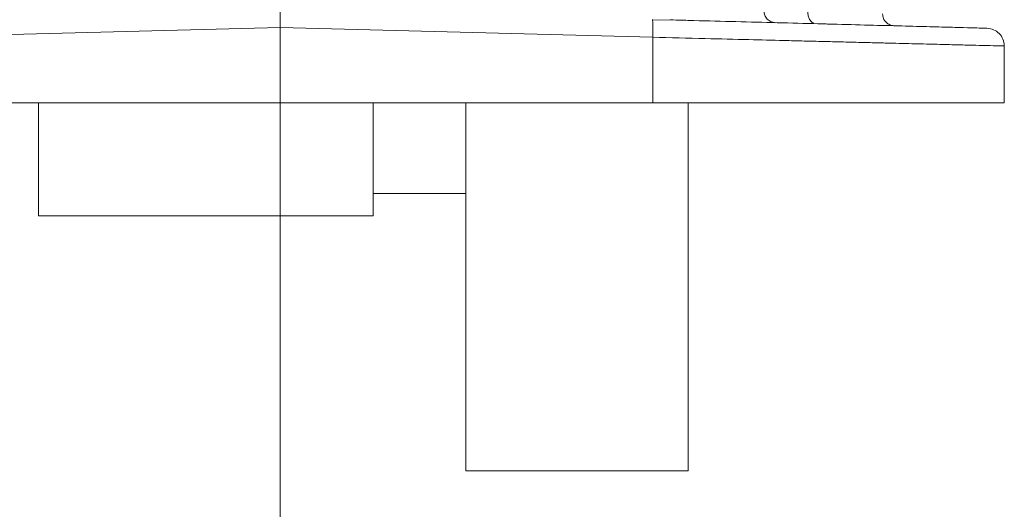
# Model space of a CAD drawing. Header units: inches. Extents: x 0.3 to 33.9, y 0.2 to 21.7.
# Tile 12 of 25: x 23.1 to 26.5, y 4.8 to 6.5. Entities that reach past the tile are written whole.
import ezdxf

# ---------------------------------------------------------------- set-up
doc = ezdxf.new("R2010")
doc.units = ezdxf.units.IN
doc.header["$MEASUREMENT"] = 0
doc.layers.add('SLD-0', color=7, linetype='Continuous', lineweight=15)

msp = doc.modelspace()

# ---------------------------------------------------------------- linework, layer by layer
at = {"color": 7, "linetype": 'Continuous', "lineweight": 15}
for p, q in [((25.27783, 6.49238), (25.27837, 6.49009)), ((25.39016, 6.48944), (25.27841, 6.49122)), ((25.82229, 6.47888), (25.86368, 6.47731)), ((24.02398, 6.46528), (22.76856, 6.4324)), ((25.2794, 6.4324), (24.02398, 6.46528)), ((24.02398, 6.21072), (24.02398, 6.46528)), ((25.2794, 6.4324), (25.2794, 6.21072)), ((26.46398, 6.40287), (26.46398, 6.21072)), ((22.76856, 6.21072), (24.02398, 6.21072)), ((23.20898, 5.83022), (23.20898, 6.21072)), ((24.02398, 6.21072), (25.2794, 6.21072)), ((24.33698, 5.83022), (24.33698, 6.21072)), ((24.64898, 4.97072), (24.64898, 6.21072)), ((25.2794, 6.21072), (26.46398, 6.21072)), ((25.39898, 4.97072), (25.39898, 6.21072)), ((24.33698, 5.90572), (24.64898, 5.90572)), ((23.20898, 5.83022), (24.33698, 5.83022)), ((24.64898, 4.97072), (25.39898, 4.97072))]:
    msp.add_line(p, q, dxfattribs=at)
for points, knots in [([(24.02398, 6.46528), (24.02398, 6.47316), (24.02398, 6.48885), (24.02399, 6.50844), (24.02397, 6.51942), (24.02398, 6.52444), (24.02398, 6.52495), (24.02398, 6.52522)], [0, 0, 0, 0, 0.2507149, 0.4991371, 0.7346448, 0.863716, 1, 1, 1, 1]), ([(25.69293, 6.48151), (25.6878, 6.48223), (25.67752, 6.48366), (25.66468, 6.49296), (25.65572, 6.50604), (25.65456, 6.51634), (25.65398, 6.5215)], [0, 0, 0, 0, 0.2500024, 0.499998, 0.7499998, 1, 1, 1, 1]), ([(26.09293, 6.47104), (26.0878, 6.47175), (26.07752, 6.47318), (26.06468, 6.48248), (26.05572, 6.49556), (26.05456, 6.50587), (26.05398, 6.51102)], [0, 0, 0, 0, 0.2500019, 0.5000008, 0.7499993, 1, 1, 1, 1]), ([(25.33801, 6.49081), (25.36469, 6.49011), (25.43952, 6.48815), (25.56095, 6.48497), (25.70145, 6.48129), (25.83748, 6.47773), (25.96549, 6.47437), (26.08126, 6.47134), (26.18195, 6.46871), (26.26522, 6.46653), (26.32936, 6.46485), (26.37378, 6.46368), (26.40068, 6.46298), (26.40394, 6.46289), (26.40555, 6.46285)], [0, 0, 0, 0, 0.0460341, 0.1291025, 0.214358, 0.3028987, 0.392412, 0.4827022, 0.572978, 0.6624791, 0.7510121, 0.8362342, 0.9192818, 1, 1, 1, 1]), ([(26.40555, 6.46285), (26.41326, 6.46178), (26.42867, 6.45963), (26.44793, 6.44569), (26.46137, 6.42607), (26.46311, 6.4106), (26.46398, 6.40287)], [0, 0, 0, 0, 0.2499993, 0.4999998, 0.7499994, 1, 1, 1, 1]), ([(26.46398, 6.40287), (26.46221, 6.40292), (26.45864, 6.40301), (26.4295, 6.40376), (26.3863, 6.40484), (26.3325, 6.40618), (26.27302, 6.40765), (26.2027, 6.40939), (26.13505, 6.41107), (26.07491, 6.41257), (26.02543, 6.41381), (25.97215, 6.41514), (25.91504, 6.41656), (25.85411, 6.41808), (25.78937, 6.41969), (25.70632, 6.42176), (25.59585, 6.42452), (25.44834, 6.4282), (25.33857, 6.43093), (25.2794, 6.4324)], [0, 0, 0, 0, 0.0797685, 0.1609513, 0.2435494, 0.3064457, 0.3701393, 0.4346306, 0.4999195, 0.5340193, 0.5691066, 0.6051814, 0.6422436, 0.6802933, 0.7193305, 0.7593553, 0.8259545, 0.9061722, 1, 1, 1, 1])]:
    msp.add_open_spline(points, degree=3, knots=knots, dxfattribs=at)
at = {"color": 8, "linetype": 'Continuous', "lineweight": 15}
for points, knots in [([(25.82245, 6.47978), (25.82035, 6.48032), (25.81445, 6.48184), (25.80752, 6.49132), (25.80258, 6.50427), (25.80211, 6.51341), (25.80188, 6.51798)], [0, 0, 0, 0, 0.17709134, 0.49651721, 0.74823468, 1, 1, 1, 1]), ([(25.27837, 6.49009), (25.27856, 6.48953), (25.27913, 6.48787), (25.27966, 6.47559), (25.27988, 6.45601), (25.27956, 6.44027), (25.2794, 6.4324)], [0, 0, 0, 0, 0.1428891, 0.428593, 0.7142956, 1, 1, 1, 1])]:
    msp.add_open_spline(points, degree=3, knots=knots, dxfattribs=at)
at = {"layer": 'SLD-0'}
msp.add_line((24.02398, 17.82849), (24.02398, 3.68039), dxfattribs=at)

doc.saveas('drawing.dxf')
